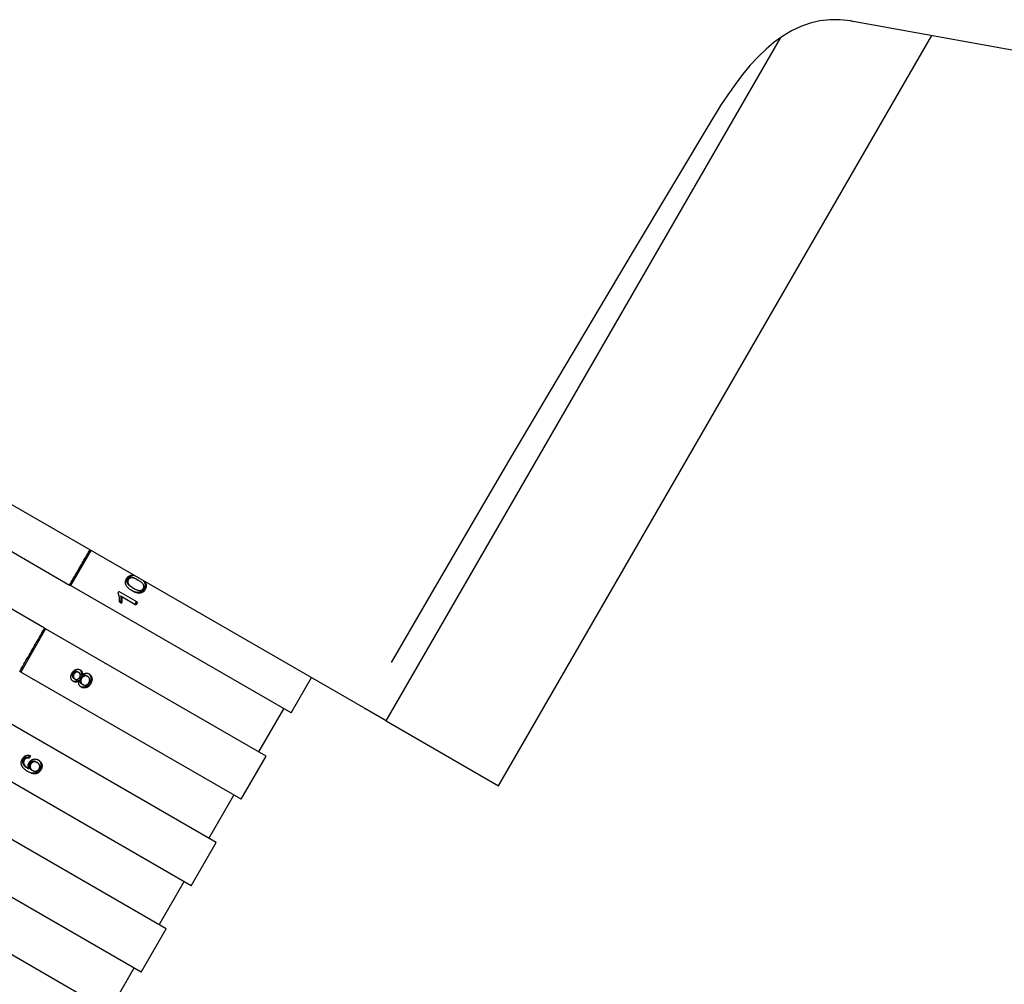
# Model space of a CAD drawing. Header units: millimetres. Extents: x 2362 to 7999, y 1118 to 3138.
# Tile 10 of 21: x 3015 to 3074, y 2203 to 2261. Entities that reach past the tile are written whole.
import ezdxf

# ---------------------------------------------------------------- set-up
doc = ezdxf.new("R2010")
doc.units = ezdxf.units.MM
doc.layers.add('DETAIL', color=2, linetype='Continuous')

msp = doc.modelspace()

# ---------------------------------------------------------------- linework, layer by layer
at = {"layer": 'DETAIL'}
for p, q in [((3124.61, 2250.11), (3065.29, 2260.79)), ((3037.213, 2218.741), (3060.938, 2259.834)), ((3043.98, 2214.834), (3070.021, 2259.938)), ((3035.913, 2219.491), (3009.521, 2234.729)), ((3011.545, 2230.739), (3018.188, 2226.903)), ((3019.471, 2228.984), (3018.249, 2226.868)), ((3016.688, 2224.305), (3010.045, 2228.141)), ((3018.249, 2226.868), (3018.188, 2226.903)), ((3031.5, 2219.218), (3018.249, 2226.868)), ((3021.637, 2227.044), (3021.703, 2227.005)), ((3021.967, 2226.751), (3022.033, 2226.713)), ((3022.246, 2227.236), (3022.313, 2227.197)), ((3021.102, 2226.411), (3021.157, 2226.507)), ((3022.262, 2225.87), (3021.157, 2226.507)), ((3021.253, 2226.253), (3021.32, 2226.215)), ((3021.32, 2226.215), (3022.176, 2225.721)), ((3021.18, 2225.899), (3021.312, 2225.823)), ((3022.262, 2225.87), (3022.176, 2225.721)), ((3016.749, 2224.27), (3015.249, 2221.672)), ((3016.688, 2224.305), (3016.749, 2224.27)), ((3030, 2216.619), (3016.749, 2224.27)), ((3015.249, 2221.672), (3015.188, 2221.707)), ((3028.5, 2214.021), (3015.249, 2221.672)), ((3018.672, 2221.685), (3018.739, 2221.647)), ((3018.88, 2221.532), (3018.947, 2221.493)), ((3019.207, 2221.444), (3019.274, 2221.405)), ((3018.438, 2221.296), (3018.504, 2221.258)), ((3018.685, 2221.193), (3018.751, 2221.154)), ((3018.917, 2220.954), (3018.985, 2220.915)), ((3031.5, 2219.218), (3032.722, 2221.334)), ((3027, 2211.423), (3013.749, 2219.074)), ((3029.567, 2216.869), (3031.067, 2219.468)), ((3037.213, 2218.741), (3035.927, 2219.483)), ((3037.213, 2218.741), (3043.98, 2214.834)), ((3028.5, 2214.021), (3030, 2216.619)), ((3025.5, 2208.825), (3012.249, 2216.476)), ((3015.54, 2216.534), (3015.606, 2216.496)), ((3015.691, 2216.523), (3015.757, 2216.484)), ((3016.169, 2216.266), (3016.237, 2216.227)), ((3015.664, 2215.89), (3015.731, 2215.852)), ((3015.887, 2215.793), (3015.954, 2215.755)), ((3026.567, 2211.673), (3028.067, 2214.271)), ((3024, 2206.227), (3010.749, 2213.878)), ((3025.5, 2208.825), (3027, 2211.423)), ((3022.5, 2203.629), (3009.249, 2211.279)), ((3023.567, 2206.477), (3025.067, 2209.075)), ((3021, 2201.031), (3007.749, 2208.681)), ((3022.5, 2203.629), (3024, 2206.227)), ((3020.567, 2201.281), (3022.067, 2203.879))]:
    msp.add_line(p, q, dxfattribs=at)
at = {"layer": 'DETAIL', "flags": 128}
for points in [[(3065.127, 2260.82), (3064.5, 2260.896), (3063.883, 2260.898), (3063.282, 2260.83), (3062.701, 2260.694), (3062.136, 2260.494), (3061.589, 2260.233), (3061.062, 2259.917), (3060.55, 2259.547), (3060.053, 2259.127), (3059.571, 2258.662), (3059.102, 2258.154), (3058.643, 2257.602), (3058.192, 2257.011), (3057.752, 2256.388), (3057.325, 2255.74), (3057.116, 2255.407), (3056.91, 2255.07)], [(3065.279, 2260.794), (3065.279, 2260.794), (3065.279, 2260.794), (3065.28, 2260.794), (3065.28, 2260.793), (3065.281, 2260.793), (3065.281, 2260.793), (3065.282, 2260.793), (3065.282, 2260.792), (3065.283, 2260.792), (3065.283, 2260.792), (3065.284, 2260.792), (3065.284, 2260.792), (3065.285, 2260.792), (3065.285, 2260.791), (3065.285, 2260.791), (3065.286, 2260.791), (3065.286, 2260.791), (3065.287, 2260.791), (3065.287, 2260.791), (3065.288, 2260.791), (3065.288, 2260.79), (3065.289, 2260.79), (3065.289, 2260.79), (3065.29, 2260.79)], [(3056.91, 2255.07), (3052.009, 2246.886), (3047.137, 2238.689), (3044.714, 2234.584), (3042.303, 2230.475), (3039.903, 2226.362), (3037.516, 2222.243)], [(3018.188, 2226.903), (3018.239, 2226.992), (3018.29, 2227.08), (3018.341, 2227.168), (3018.391, 2227.256), (3018.442, 2227.344), (3018.493, 2227.432), (3018.544, 2227.521), (3018.595, 2227.609), (3018.646, 2227.697), (3018.697, 2227.785), (3018.748, 2227.873), (3018.799, 2227.961), (3018.85, 2228.05), (3018.901, 2228.138), (3018.951, 2228.226), (3019.002, 2228.314), (3019.053, 2228.402), (3019.104, 2228.49), (3019.155, 2228.579), (3019.206, 2228.667), (3019.257, 2228.755), (3019.308, 2228.843), (3019.359, 2228.931), (3019.41, 2229.019)], [(3021.945, 2226.56), (3021.898, 2226.588), (3021.854, 2226.616), (3021.812, 2226.644), (3021.774, 2226.673), (3021.74, 2226.701), (3021.708, 2226.73), (3021.679, 2226.758), (3021.654, 2226.786), (3021.632, 2226.815), (3021.612, 2226.844), (3021.594, 2226.873), (3021.579, 2226.903), (3021.566, 2226.933), (3021.556, 2226.964), (3021.549, 2226.994), (3021.544, 2227.025), (3021.541, 2227.057), (3021.542, 2227.088), (3021.545, 2227.12), (3021.551, 2227.152), (3021.561, 2227.185), (3021.573, 2227.218), (3021.588, 2227.25), (3021.605, 2227.284)], [(3021.605, 2227.284), (3021.618, 2227.305), (3021.632, 2227.325), (3021.646, 2227.344), (3021.661, 2227.362), (3021.676, 2227.379), (3021.692, 2227.395), (3021.708, 2227.409), (3021.726, 2227.423), (3021.743, 2227.435), (3021.762, 2227.446), (3021.78, 2227.456), (3021.799, 2227.465), (3021.819, 2227.473), (3021.839, 2227.48), (3021.859, 2227.485), (3021.88, 2227.49), (3021.902, 2227.493), (3021.923, 2227.495), (3021.946, 2227.496), (3021.968, 2227.497), (3021.991, 2227.496), (3022.015, 2227.494), (3022.039, 2227.491), (3022.063, 2227.487)], [(3022.246, 2227.236), (3022.202, 2227.261), (3022.16, 2227.283), (3022.119, 2227.303), (3022.081, 2227.321), (3022.044, 2227.336), (3022.009, 2227.349), (3021.977, 2227.36), (3021.946, 2227.368), (3021.917, 2227.373), (3021.891, 2227.376), (3021.866, 2227.377), (3021.843, 2227.375), (3021.822, 2227.372), (3021.801, 2227.367), (3021.782, 2227.361), (3021.763, 2227.354), (3021.746, 2227.346), (3021.73, 2227.336), (3021.714, 2227.325), (3021.7, 2227.313), (3021.686, 2227.3), (3021.674, 2227.286), (3021.662, 2227.27), (3021.652, 2227.253)], [(3022.313, 2227.197), (3022.269, 2227.222), (3022.226, 2227.245), (3022.186, 2227.265), (3022.147, 2227.283), (3022.111, 2227.298), (3022.076, 2227.311), (3022.043, 2227.321), (3022.012, 2227.329), (3021.984, 2227.335), (3021.957, 2227.338), (3021.932, 2227.339), (3021.909, 2227.337), (3021.888, 2227.334), (3021.867, 2227.329), (3021.848, 2227.323), (3021.83, 2227.316), (3021.812, 2227.307), (3021.796, 2227.298), (3021.78, 2227.287), (3021.766, 2227.275), (3021.752, 2227.262), (3021.74, 2227.248), (3021.728, 2227.232), (3021.718, 2227.215)], [(3021.652, 2227.253), (3021.647, 2227.245), (3021.643, 2227.236), (3021.639, 2227.228), (3021.635, 2227.219), (3021.632, 2227.211), (3021.629, 2227.202), (3021.626, 2227.194), (3021.624, 2227.185), (3021.622, 2227.176), (3021.621, 2227.168), (3021.619, 2227.159), (3021.619, 2227.15), (3021.618, 2227.141), (3021.618, 2227.133), (3021.619, 2227.124), (3021.619, 2227.115), (3021.62, 2227.106), (3021.622, 2227.097), (3021.623, 2227.088), (3021.625, 2227.079), (3021.628, 2227.071), (3021.631, 2227.062), (3021.634, 2227.053), (3021.637, 2227.044)], [(3021.637, 2227.044), (3021.642, 2227.032), (3021.648, 2227.021), (3021.655, 2227.009), (3021.662, 2226.998), (3021.671, 2226.986), (3021.68, 2226.974), (3021.689, 2226.963), (3021.7, 2226.951), (3021.711, 2226.939), (3021.723, 2226.927), (3021.735, 2226.915), (3021.749, 2226.903), (3021.763, 2226.89), (3021.778, 2226.878), (3021.793, 2226.866), (3021.81, 2226.853), (3021.827, 2226.841), (3021.844, 2226.828), (3021.863, 2226.815), (3021.882, 2226.803), (3021.902, 2226.79), (3021.923, 2226.777), (3021.944, 2226.764), (3021.967, 2226.751)], [(3021.718, 2227.215), (3021.713, 2227.207), (3021.709, 2227.198), (3021.705, 2227.19), (3021.701, 2227.181), (3021.698, 2227.173), (3021.695, 2227.164), (3021.692, 2227.155), (3021.69, 2227.147), (3021.688, 2227.138), (3021.687, 2227.129), (3021.686, 2227.121), (3021.685, 2227.112), (3021.684, 2227.103), (3021.684, 2227.094), (3021.685, 2227.086), (3021.685, 2227.077), (3021.686, 2227.068), (3021.688, 2227.059), (3021.689, 2227.05), (3021.691, 2227.041), (3021.694, 2227.032), (3021.697, 2227.023), (3021.7, 2227.014), (3021.703, 2227.005)], [(3021.703, 2227.005), (3021.709, 2226.994), (3021.715, 2226.983), (3021.721, 2226.971), (3021.729, 2226.96), (3021.737, 2226.948), (3021.746, 2226.936), (3021.756, 2226.924), (3021.766, 2226.912), (3021.777, 2226.901), (3021.789, 2226.889), (3021.802, 2226.876), (3021.815, 2226.864), (3021.829, 2226.852), (3021.844, 2226.84), (3021.86, 2226.827), (3021.876, 2226.815), (3021.893, 2226.802), (3021.911, 2226.79), (3021.93, 2226.777), (3021.949, 2226.764), (3021.969, 2226.751), (3021.99, 2226.739), (3022.011, 2226.726), (3022.033, 2226.713)], [(3022.033, 2226.713), (3022.078, 2226.688), (3022.12, 2226.665), (3022.16, 2226.645), (3022.198, 2226.628), (3022.234, 2226.613), (3022.269, 2226.6), (3022.301, 2226.59), (3022.331, 2226.582), (3022.359, 2226.577), (3022.385, 2226.574), (3022.41, 2226.574), (3022.432, 2226.576), (3022.453, 2226.58), (3022.473, 2226.585), (3022.492, 2226.591), (3022.51, 2226.598), (3022.527, 2226.606), (3022.543, 2226.616), (3022.558, 2226.627), (3022.572, 2226.639), (3022.586, 2226.652), (3022.598, 2226.666), (3022.609, 2226.682), (3022.62, 2226.698)], [(3022.62, 2226.698), (3022.629, 2226.715), (3022.636, 2226.733), (3022.642, 2226.75), (3022.647, 2226.768), (3022.65, 2226.786), (3022.652, 2226.805), (3022.652, 2226.823), (3022.651, 2226.842), (3022.648, 2226.861), (3022.644, 2226.881), (3022.638, 2226.901), (3022.631, 2226.921), (3022.621, 2226.941), (3022.608, 2226.962), (3022.593, 2226.983), (3022.574, 2227.005), (3022.552, 2227.027), (3022.528, 2227.05), (3022.5, 2227.073), (3022.469, 2227.097), (3022.434, 2227.121), (3022.397, 2227.146), (3022.357, 2227.171), (3022.313, 2227.197)], [(3022.62, 2227.166), (3022.635, 2227.147), (3022.648, 2227.128), (3022.661, 2227.109), (3022.672, 2227.09), (3022.683, 2227.071), (3022.692, 2227.052), (3022.7, 2227.032), (3022.707, 2227.012), (3022.713, 2226.992), (3022.718, 2226.972), (3022.721, 2226.951), (3022.724, 2226.931), (3022.725, 2226.91), (3022.726, 2226.889), (3022.725, 2226.868), (3022.722, 2226.847), (3022.719, 2226.826), (3022.714, 2226.805), (3022.708, 2226.783), (3022.701, 2226.762), (3022.692, 2226.74), (3022.683, 2226.719), (3022.672, 2226.697), (3022.66, 2226.675)], [(3022.687, 2227.127), (3022.702, 2227.108), (3022.716, 2227.089), (3022.728, 2227.07), (3022.74, 2227.051), (3022.75, 2227.032), (3022.76, 2227.012), (3022.768, 2226.993), (3022.775, 2226.973), (3022.781, 2226.953), (3022.785, 2226.933), (3022.789, 2226.912), (3022.792, 2226.892), (3022.793, 2226.871), (3022.793, 2226.85), (3022.792, 2226.829), (3022.79, 2226.808), (3022.787, 2226.787), (3022.782, 2226.766), (3022.776, 2226.744), (3022.769, 2226.723), (3022.76, 2226.701), (3022.751, 2226.679), (3022.74, 2226.658), (3022.728, 2226.636)], [(3021.18, 2225.899), (3021.183, 2225.925), (3021.185, 2225.95), (3021.187, 2225.976), (3021.188, 2226.001), (3021.188, 2226.025), (3021.188, 2226.05), (3021.188, 2226.074), (3021.186, 2226.098), (3021.184, 2226.122), (3021.182, 2226.146), (3021.179, 2226.169), (3021.175, 2226.192), (3021.171, 2226.215), (3021.167, 2226.237), (3021.162, 2226.258), (3021.157, 2226.278), (3021.151, 2226.298), (3021.145, 2226.316), (3021.139, 2226.334), (3021.132, 2226.351), (3021.125, 2226.367), (3021.118, 2226.383), (3021.11, 2226.397), (3021.102, 2226.411)], [(3021.253, 2226.253), (3021.256, 2226.239), (3021.258, 2226.225), (3021.26, 2226.211), (3021.261, 2226.195), (3021.263, 2226.18), (3021.264, 2226.164), (3021.265, 2226.147), (3021.266, 2226.131), (3021.266, 2226.113), (3021.266, 2226.095), (3021.266, 2226.077), (3021.266, 2226.059), (3021.265, 2226.04), (3021.264, 2226.021), (3021.263, 2226.004), (3021.262, 2225.986), (3021.261, 2225.969), (3021.259, 2225.952), (3021.257, 2225.936), (3021.255, 2225.92), (3021.253, 2225.905), (3021.251, 2225.89), (3021.248, 2225.876), (3021.246, 2225.861)], [(3021.32, 2226.215), (3021.322, 2226.201), (3021.324, 2226.187), (3021.326, 2226.172), (3021.328, 2226.157), (3021.329, 2226.142), (3021.33, 2226.126), (3021.331, 2226.109), (3021.332, 2226.092), (3021.332, 2226.075), (3021.332, 2226.057), (3021.332, 2226.039), (3021.332, 2226.02), (3021.331, 2226.001), (3021.331, 2225.983), (3021.33, 2225.965), (3021.329, 2225.948), (3021.327, 2225.931), (3021.326, 2225.914), (3021.324, 2225.898), (3021.322, 2225.882), (3021.32, 2225.867), (3021.317, 2225.852), (3021.315, 2225.837), (3021.312, 2225.823)], [(3022.39, 2226.463), (3022.374, 2226.46), (3022.357, 2226.457), (3022.34, 2226.456), (3022.323, 2226.455), (3022.305, 2226.455), (3022.288, 2226.455), (3022.269, 2226.456), (3022.251, 2226.458), (3022.232, 2226.46), (3022.213, 2226.464), (3022.194, 2226.467), (3022.174, 2226.472), (3022.154, 2226.477), (3022.133, 2226.483), (3022.113, 2226.49), (3022.091, 2226.497), (3022.07, 2226.505), (3022.048, 2226.513), (3022.026, 2226.523), (3022.004, 2226.533), (3021.981, 2226.543), (3021.958, 2226.555), (3021.935, 2226.567), (3021.911, 2226.58)], [(3022.458, 2226.424), (3022.441, 2226.421), (3022.423, 2226.418), (3022.405, 2226.417), (3022.387, 2226.416), (3022.368, 2226.416), (3022.349, 2226.416), (3022.33, 2226.418), (3022.31, 2226.42), (3022.29, 2226.423), (3022.269, 2226.427), (3022.249, 2226.431), (3022.227, 2226.437), (3022.206, 2226.443), (3022.184, 2226.449), (3022.162, 2226.457), (3022.139, 2226.465), (3022.116, 2226.474), (3022.093, 2226.484), (3022.069, 2226.495), (3022.045, 2226.506), (3022.021, 2226.518), (3021.996, 2226.531), (3021.971, 2226.545), (3021.945, 2226.56)], [(3022.66, 2226.675), (3022.651, 2226.66), (3022.643, 2226.647), (3022.634, 2226.633), (3022.624, 2226.62), (3022.615, 2226.608), (3022.605, 2226.596), (3022.595, 2226.584), (3022.585, 2226.573), (3022.575, 2226.563), (3022.564, 2226.553), (3022.553, 2226.543), (3022.542, 2226.534), (3022.531, 2226.525), (3022.519, 2226.517), (3022.507, 2226.51), (3022.495, 2226.502), (3022.483, 2226.496), (3022.47, 2226.49), (3022.457, 2226.484), (3022.444, 2226.479), (3022.431, 2226.474), (3022.418, 2226.47), (3022.404, 2226.466), (3022.39, 2226.463)], [(3022.728, 2226.636), (3022.719, 2226.621), (3022.711, 2226.607), (3022.702, 2226.594), (3022.692, 2226.581), (3022.683, 2226.568), (3022.673, 2226.556), (3022.663, 2226.545), (3022.653, 2226.534), (3022.642, 2226.523), (3022.632, 2226.513), (3022.621, 2226.504), (3022.61, 2226.495), (3022.598, 2226.486), (3022.587, 2226.478), (3022.575, 2226.47), (3022.563, 2226.463), (3022.551, 2226.457), (3022.538, 2226.45), (3022.525, 2226.445), (3022.512, 2226.44), (3022.499, 2226.435), (3022.486, 2226.431), (3022.472, 2226.427), (3022.458, 2226.424)], [(3022.194, 2225.909), (3022.19, 2225.903), (3022.187, 2225.897), (3022.183, 2225.89), (3022.179, 2225.884), (3022.176, 2225.878), (3022.172, 2225.872), (3022.169, 2225.865), (3022.165, 2225.859), (3022.162, 2225.853), (3022.158, 2225.847), (3022.154, 2225.841), (3022.151, 2225.834), (3022.147, 2225.828), (3022.144, 2225.822), (3022.14, 2225.816), (3022.136, 2225.809), (3022.133, 2225.803), (3022.129, 2225.797), (3022.126, 2225.791), (3022.122, 2225.785), (3022.118, 2225.778), (3022.115, 2225.772), (3022.111, 2225.766), (3022.108, 2225.76)], [(3015.188, 2221.707), (3015.25, 2221.815), (3015.313, 2221.924), (3015.375, 2222.032), (3015.438, 2222.14), (3015.5, 2222.248), (3015.563, 2222.357), (3015.625, 2222.465), (3015.688, 2222.573), (3015.75, 2222.682), (3015.813, 2222.79), (3015.875, 2222.898), (3015.938, 2223.006), (3016, 2223.115), (3016.063, 2223.223), (3016.125, 2223.331), (3016.188, 2223.439), (3016.25, 2223.548), (3016.313, 2223.656), (3016.375, 2223.764), (3016.438, 2223.872), (3016.5, 2223.981), (3016.563, 2224.089), (3016.625, 2224.197), (3016.688, 2224.305)], [(3018.421, 2221.102), (3018.401, 2221.114), (3018.383, 2221.127), (3018.366, 2221.142), (3018.35, 2221.157), (3018.336, 2221.173), (3018.323, 2221.19), (3018.311, 2221.209), (3018.3, 2221.228), (3018.291, 2221.248), (3018.283, 2221.269), (3018.276, 2221.292), (3018.271, 2221.315), (3018.267, 2221.339), (3018.265, 2221.363), (3018.264, 2221.388), (3018.265, 2221.412), (3018.268, 2221.437), (3018.272, 2221.462), (3018.278, 2221.487), (3018.286, 2221.512), (3018.295, 2221.538), (3018.306, 2221.564), (3018.319, 2221.59), (3018.333, 2221.616)], [(3018.333, 2221.616), (3018.349, 2221.641), (3018.365, 2221.666), (3018.382, 2221.688), (3018.4, 2221.71), (3018.418, 2221.729), (3018.437, 2221.747), (3018.457, 2221.764), (3018.477, 2221.779), (3018.499, 2221.792), (3018.52, 2221.804), (3018.543, 2221.814), (3018.566, 2221.822), (3018.589, 2221.83), (3018.612, 2221.835), (3018.635, 2221.839), (3018.658, 2221.841), (3018.68, 2221.841), (3018.702, 2221.84), (3018.724, 2221.838), (3018.745, 2221.833), (3018.766, 2221.827), (3018.787, 2221.82), (3018.808, 2221.81), (3018.828, 2221.8)], [(3018.381, 2221.591), (3018.374, 2221.577), (3018.367, 2221.563), (3018.361, 2221.548), (3018.356, 2221.534), (3018.352, 2221.52), (3018.349, 2221.506), (3018.347, 2221.491), (3018.345, 2221.477), (3018.345, 2221.463), (3018.346, 2221.449), (3018.347, 2221.435), (3018.35, 2221.421), (3018.353, 2221.407), (3018.358, 2221.394), (3018.362, 2221.381), (3018.368, 2221.369), (3018.374, 2221.358), (3018.381, 2221.347), (3018.389, 2221.337), (3018.397, 2221.328), (3018.406, 2221.319), (3018.416, 2221.311), (3018.427, 2221.303), (3018.438, 2221.296)], [(3018.672, 2221.685), (3018.66, 2221.692), (3018.647, 2221.698), (3018.635, 2221.702), (3018.622, 2221.706), (3018.609, 2221.709), (3018.596, 2221.711), (3018.582, 2221.712), (3018.569, 2221.712), (3018.555, 2221.711), (3018.542, 2221.709), (3018.528, 2221.706), (3018.514, 2221.702), (3018.5, 2221.697), (3018.487, 2221.692), (3018.474, 2221.685), (3018.462, 2221.678), (3018.45, 2221.67), (3018.439, 2221.661), (3018.428, 2221.651), (3018.418, 2221.641), (3018.408, 2221.63), (3018.399, 2221.618), (3018.39, 2221.605), (3018.381, 2221.591)], [(3018.447, 2221.553), (3018.44, 2221.539), (3018.433, 2221.524), (3018.427, 2221.51), (3018.422, 2221.496), (3018.418, 2221.482), (3018.415, 2221.467), (3018.413, 2221.453), (3018.412, 2221.439), (3018.411, 2221.425), (3018.412, 2221.411), (3018.414, 2221.397), (3018.416, 2221.383), (3018.42, 2221.369), (3018.424, 2221.356), (3018.429, 2221.343), (3018.434, 2221.331), (3018.44, 2221.32), (3018.447, 2221.309), (3018.455, 2221.299), (3018.463, 2221.29), (3018.473, 2221.281), (3018.482, 2221.273), (3018.493, 2221.265), (3018.504, 2221.258)], [(3018.739, 2221.647), (3018.726, 2221.654), (3018.714, 2221.659), (3018.701, 2221.664), (3018.688, 2221.668), (3018.675, 2221.671), (3018.662, 2221.673), (3018.649, 2221.674), (3018.635, 2221.674), (3018.622, 2221.673), (3018.608, 2221.671), (3018.594, 2221.668), (3018.58, 2221.664), (3018.566, 2221.659), (3018.553, 2221.653), (3018.54, 2221.647), (3018.528, 2221.64), (3018.516, 2221.632), (3018.505, 2221.623), (3018.494, 2221.613), (3018.484, 2221.603), (3018.474, 2221.592), (3018.465, 2221.58), (3018.456, 2221.567), (3018.447, 2221.553)], [(3018.504, 2221.258), (3018.517, 2221.251), (3018.53, 2221.245), (3018.544, 2221.24), (3018.557, 2221.236), (3018.57, 2221.232), (3018.584, 2221.23), (3018.597, 2221.229), (3018.61, 2221.229), (3018.624, 2221.23), (3018.637, 2221.232), (3018.651, 2221.235), (3018.664, 2221.239), (3018.678, 2221.243), (3018.691, 2221.249), (3018.703, 2221.255), (3018.715, 2221.263), (3018.727, 2221.271), (3018.738, 2221.28), (3018.749, 2221.29), (3018.759, 2221.301), (3018.769, 2221.313), (3018.779, 2221.325), (3018.788, 2221.339), (3018.797, 2221.353)], [(3018.797, 2221.353), (3018.805, 2221.368), (3018.812, 2221.382), (3018.818, 2221.396), (3018.823, 2221.411), (3018.827, 2221.425), (3018.83, 2221.439), (3018.832, 2221.453), (3018.833, 2221.467), (3018.834, 2221.481), (3018.833, 2221.495), (3018.832, 2221.509), (3018.829, 2221.523), (3018.826, 2221.536), (3018.821, 2221.549), (3018.817, 2221.562), (3018.811, 2221.573), (3018.805, 2221.584), (3018.797, 2221.595), (3018.79, 2221.605), (3018.781, 2221.615), (3018.772, 2221.624), (3018.761, 2221.632), (3018.751, 2221.64), (3018.739, 2221.647)], [(3018.793, 2221.817), (3018.802, 2221.81), (3018.812, 2221.801), (3018.82, 2221.793), (3018.829, 2221.784), (3018.836, 2221.775), (3018.843, 2221.765), (3018.85, 2221.755), (3018.856, 2221.745), (3018.862, 2221.734), (3018.867, 2221.723), (3018.872, 2221.711), (3018.876, 2221.7), (3018.88, 2221.688), (3018.883, 2221.675), (3018.885, 2221.662), (3018.887, 2221.649), (3018.888, 2221.636), (3018.889, 2221.622), (3018.889, 2221.608), (3018.888, 2221.593), (3018.887, 2221.578), (3018.885, 2221.563), (3018.883, 2221.548), (3018.88, 2221.532)], [(3018.828, 2221.8), (3018.841, 2221.792), (3018.853, 2221.784), (3018.864, 2221.775), (3018.874, 2221.766), (3018.884, 2221.757), (3018.894, 2221.747), (3018.903, 2221.737), (3018.911, 2221.726), (3018.918, 2221.715), (3018.925, 2221.703), (3018.931, 2221.691), (3018.937, 2221.678), (3018.942, 2221.665), (3018.946, 2221.651), (3018.949, 2221.638), (3018.952, 2221.623), (3018.954, 2221.608), (3018.955, 2221.593), (3018.955, 2221.578), (3018.955, 2221.562), (3018.954, 2221.545), (3018.953, 2221.528), (3018.95, 2221.511), (3018.947, 2221.493)], [(3019.207, 2221.444), (3019.19, 2221.453), (3019.174, 2221.46), (3019.158, 2221.466), (3019.141, 2221.471), (3019.124, 2221.475), (3019.108, 2221.477), (3019.091, 2221.478), (3019.074, 2221.478), (3019.057, 2221.477), (3019.04, 2221.474), (3019.022, 2221.47), (3019.005, 2221.465), (3018.988, 2221.459), (3018.971, 2221.452), (3018.955, 2221.443), (3018.94, 2221.434), (3018.925, 2221.424), (3018.911, 2221.413), (3018.897, 2221.4), (3018.884, 2221.387), (3018.872, 2221.373), (3018.86, 2221.357), (3018.849, 2221.341), (3018.838, 2221.324)], [(3019.274, 2221.405), (3019.258, 2221.414), (3019.241, 2221.421), (3019.225, 2221.427), (3019.208, 2221.432), (3019.192, 2221.436), (3019.175, 2221.438), (3019.158, 2221.44), (3019.141, 2221.44), (3019.124, 2221.438), (3019.107, 2221.436), (3019.089, 2221.432), (3019.072, 2221.427), (3019.055, 2221.42), (3019.038, 2221.413), (3019.022, 2221.405), (3019.007, 2221.395), (3018.992, 2221.385), (3018.978, 2221.374), (3018.964, 2221.362), (3018.951, 2221.348), (3018.939, 2221.334), (3018.927, 2221.319), (3018.916, 2221.302), (3018.905, 2221.285)], [(3018.947, 2221.493), (3018.963, 2221.508), (3018.98, 2221.522), (3018.996, 2221.534), (3019.013, 2221.546), (3019.03, 2221.557), (3019.047, 2221.566), (3019.064, 2221.575), (3019.081, 2221.582), (3019.099, 2221.589), (3019.116, 2221.594), (3019.134, 2221.598), (3019.152, 2221.601), (3019.17, 2221.604), (3019.187, 2221.605), (3019.205, 2221.605), (3019.223, 2221.604), (3019.24, 2221.602), (3019.258, 2221.599), (3019.275, 2221.595), (3019.292, 2221.59), (3019.31, 2221.584), (3019.327, 2221.576), (3019.344, 2221.568), (3019.361, 2221.559)], [(3019.349, 2221.034), (3019.359, 2221.052), (3019.368, 2221.07), (3019.375, 2221.088), (3019.382, 2221.106), (3019.387, 2221.123), (3019.391, 2221.141), (3019.394, 2221.159), (3019.395, 2221.176), (3019.396, 2221.194), (3019.395, 2221.211), (3019.393, 2221.229), (3019.39, 2221.246), (3019.386, 2221.263), (3019.381, 2221.28), (3019.375, 2221.295), (3019.368, 2221.31), (3019.359, 2221.324), (3019.35, 2221.338), (3019.34, 2221.351), (3019.329, 2221.363), (3019.317, 2221.375), (3019.303, 2221.385), (3019.289, 2221.396), (3019.274, 2221.405)], [(3019.326, 2221.577), (3019.345, 2221.562), (3019.363, 2221.546), (3019.379, 2221.53), (3019.394, 2221.512), (3019.408, 2221.493), (3019.42, 2221.473), (3019.431, 2221.452), (3019.441, 2221.43), (3019.449, 2221.408), (3019.456, 2221.384), (3019.462, 2221.359), (3019.466, 2221.333), (3019.468, 2221.307), (3019.469, 2221.281), (3019.469, 2221.255), (3019.466, 2221.228), (3019.463, 2221.202), (3019.457, 2221.175), (3019.45, 2221.148), (3019.441, 2221.121), (3019.431, 2221.093), (3019.419, 2221.066), (3019.405, 2221.038), (3019.39, 2221.011)], [(3019.361, 2221.559), (3019.383, 2221.545), (3019.404, 2221.53), (3019.424, 2221.514), (3019.441, 2221.496), (3019.458, 2221.477), (3019.473, 2221.458), (3019.486, 2221.437), (3019.498, 2221.414), (3019.508, 2221.391), (3019.517, 2221.367), (3019.525, 2221.341), (3019.53, 2221.314), (3019.534, 2221.287), (3019.537, 2221.259), (3019.537, 2221.231), (3019.536, 2221.203), (3019.532, 2221.175), (3019.527, 2221.146), (3019.52, 2221.118), (3019.512, 2221.089), (3019.501, 2221.06), (3019.488, 2221.03), (3019.474, 2221.001), (3019.458, 2220.971)], [(3018.685, 2221.193), (3018.672, 2221.182), (3018.659, 2221.172), (3018.647, 2221.162), (3018.634, 2221.154), (3018.622, 2221.146), (3018.609, 2221.138), (3018.597, 2221.132), (3018.584, 2221.126), (3018.572, 2221.121), (3018.559, 2221.116), (3018.547, 2221.112), (3018.534, 2221.109), (3018.522, 2221.107), (3018.51, 2221.105), (3018.497, 2221.104), (3018.485, 2221.104), (3018.473, 2221.104), (3018.46, 2221.105), (3018.448, 2221.106), (3018.436, 2221.108), (3018.424, 2221.111), (3018.412, 2221.115), (3018.4, 2221.119), (3018.388, 2221.124)], [(3018.751, 2221.154), (3018.737, 2221.142), (3018.723, 2221.131), (3018.709, 2221.121), (3018.695, 2221.111), (3018.681, 2221.103), (3018.667, 2221.095), (3018.653, 2221.088), (3018.639, 2221.082), (3018.625, 2221.077), (3018.611, 2221.073), (3018.598, 2221.07), (3018.584, 2221.068), (3018.57, 2221.066), (3018.556, 2221.065), (3018.542, 2221.065), (3018.529, 2221.066), (3018.515, 2221.068), (3018.501, 2221.07), (3018.488, 2221.074), (3018.474, 2221.078), (3018.461, 2221.082), (3018.447, 2221.088), (3018.434, 2221.095), (3018.421, 2221.102)], [(3018.895, 2220.763), (3018.878, 2220.773), (3018.862, 2220.784), (3018.846, 2220.796), (3018.832, 2220.808), (3018.819, 2220.821), (3018.806, 2220.834), (3018.795, 2220.848), (3018.784, 2220.863), (3018.774, 2220.878), (3018.766, 2220.893), (3018.758, 2220.909), (3018.751, 2220.926), (3018.745, 2220.943), (3018.741, 2220.961), (3018.737, 2220.979), (3018.734, 2220.997), (3018.733, 2221.015), (3018.732, 2221.034), (3018.733, 2221.053), (3018.734, 2221.073), (3018.737, 2221.092), (3018.741, 2221.113), (3018.746, 2221.133), (3018.751, 2221.154)], [(3018.838, 2221.324), (3018.829, 2221.306), (3018.821, 2221.288), (3018.813, 2221.271), (3018.807, 2221.253), (3018.802, 2221.236), (3018.799, 2221.218), (3018.796, 2221.201), (3018.795, 2221.183), (3018.794, 2221.166), (3018.795, 2221.148), (3018.797, 2221.131), (3018.801, 2221.113), (3018.805, 2221.096), (3018.81, 2221.08), (3018.816, 2221.064), (3018.824, 2221.049), (3018.832, 2221.035), (3018.841, 2221.021), (3018.851, 2221.008), (3018.863, 2220.996), (3018.875, 2220.985), (3018.888, 2220.974), (3018.902, 2220.964), (3018.917, 2220.954)], [(3018.905, 2221.285), (3018.896, 2221.267), (3018.887, 2221.25), (3018.88, 2221.232), (3018.874, 2221.215), (3018.869, 2221.197), (3018.865, 2221.18), (3018.863, 2221.162), (3018.861, 2221.145), (3018.861, 2221.127), (3018.862, 2221.11), (3018.864, 2221.092), (3018.868, 2221.075), (3018.872, 2221.057), (3018.877, 2221.041), (3018.884, 2221.025), (3018.891, 2221.01), (3018.899, 2220.996), (3018.908, 2220.982), (3018.919, 2220.969), (3018.93, 2220.957), (3018.942, 2220.946), (3018.955, 2220.935), (3018.969, 2220.925), (3018.985, 2220.915)], [(3019.39, 2221.011), (3019.373, 2220.983), (3019.356, 2220.957), (3019.338, 2220.933), (3019.32, 2220.91), (3019.3, 2220.889), (3019.28, 2220.869), (3019.26, 2220.851), (3019.239, 2220.834), (3019.217, 2220.819), (3019.194, 2220.805), (3019.171, 2220.793), (3019.147, 2220.782), (3019.123, 2220.773), (3019.098, 2220.766), (3019.074, 2220.76), (3019.049, 2220.756), (3019.025, 2220.753), (3019.002, 2220.753), (3018.978, 2220.754), (3018.954, 2220.756), (3018.931, 2220.761), (3018.908, 2220.767), (3018.885, 2220.774), (3018.863, 2220.784)], [(3019.458, 2220.971), (3019.44, 2220.942), (3019.422, 2220.915), (3019.402, 2220.889), (3019.383, 2220.865), (3019.362, 2220.843), (3019.341, 2220.823), (3019.318, 2220.804), (3019.295, 2220.787), (3019.272, 2220.772), (3019.247, 2220.758), (3019.222, 2220.746), (3019.196, 2220.736), (3019.17, 2220.728), (3019.144, 2220.721), (3019.118, 2220.717), (3019.092, 2220.714), (3019.067, 2220.714), (3019.042, 2220.715), (3019.017, 2220.718), (3018.992, 2220.723), (3018.968, 2220.73), (3018.943, 2220.739), (3018.919, 2220.75), (3018.895, 2220.763)], [(3018.985, 2220.915), (3018.999, 2220.908), (3019.014, 2220.901), (3019.029, 2220.895), (3019.045, 2220.89), (3019.061, 2220.887), (3019.078, 2220.884), (3019.095, 2220.882), (3019.112, 2220.881), (3019.13, 2220.882), (3019.147, 2220.884), (3019.164, 2220.887), (3019.181, 2220.891), (3019.198, 2220.897), (3019.214, 2220.905), (3019.231, 2220.913), (3019.247, 2220.923), (3019.262, 2220.935), (3019.277, 2220.947), (3019.291, 2220.959), (3019.304, 2220.973), (3019.317, 2220.987), (3019.328, 2221.002), (3019.339, 2221.017), (3019.349, 2221.034)], [(3035.913, 2219.491), (3035.915, 2219.49), (3035.916, 2219.49), (3035.917, 2219.489), (3035.917, 2219.489), (3035.918, 2219.488), (3035.919, 2219.488), (3035.92, 2219.487), (3035.921, 2219.487), (3035.922, 2219.486), (3035.922, 2219.486), (3035.923, 2219.485), (3035.924, 2219.485), (3035.924, 2219.485), (3035.925, 2219.484), (3035.925, 2219.484), (3035.926, 2219.484), (3035.926, 2219.484), (3035.926, 2219.483), (3035.927, 2219.483), (3035.927, 2219.483), (3035.927, 2219.483), (3035.927, 2219.483), (3035.927, 2219.483), (3035.927, 2219.483)], [(3015.353, 2216.455), (3015.367, 2216.478), (3015.382, 2216.5), (3015.397, 2216.52), (3015.413, 2216.54), (3015.43, 2216.558), (3015.447, 2216.574), (3015.465, 2216.589), (3015.483, 2216.603), (3015.502, 2216.616), (3015.522, 2216.628), (3015.542, 2216.638), (3015.563, 2216.646), (3015.585, 2216.654), (3015.606, 2216.66), (3015.628, 2216.664), (3015.65, 2216.667), (3015.672, 2216.669), (3015.694, 2216.669), (3015.717, 2216.667), (3015.739, 2216.665), (3015.762, 2216.66), (3015.785, 2216.654), (3015.808, 2216.647), (3015.831, 2216.639)], [(3015.757, 2216.661), (3015.755, 2216.655), (3015.752, 2216.65), (3015.749, 2216.644), (3015.746, 2216.638), (3015.744, 2216.632), (3015.741, 2216.627), (3015.738, 2216.621), (3015.735, 2216.615), (3015.732, 2216.609), (3015.73, 2216.603), (3015.727, 2216.598), (3015.724, 2216.592), (3015.721, 2216.586), (3015.719, 2216.58), (3015.716, 2216.575), (3015.713, 2216.569), (3015.71, 2216.563), (3015.707, 2216.557), (3015.705, 2216.552), (3015.702, 2216.546), (3015.699, 2216.54), (3015.696, 2216.534), (3015.693, 2216.528), (3015.691, 2216.523)], [(3015.831, 2216.639), (3015.828, 2216.632), (3015.825, 2216.626), (3015.822, 2216.619), (3015.819, 2216.613), (3015.816, 2216.606), (3015.813, 2216.6), (3015.81, 2216.594), (3015.807, 2216.587), (3015.804, 2216.581), (3015.8, 2216.574), (3015.797, 2216.568), (3015.794, 2216.561), (3015.791, 2216.555), (3015.788, 2216.549), (3015.785, 2216.542), (3015.782, 2216.536), (3015.779, 2216.529), (3015.776, 2216.523), (3015.773, 2216.516), (3015.769, 2216.51), (3015.766, 2216.504), (3015.763, 2216.497), (3015.76, 2216.491), (3015.757, 2216.484)], [(3015.305, 2216.075), (3015.3, 2216.09), (3015.296, 2216.106), (3015.292, 2216.122), (3015.289, 2216.137), (3015.286, 2216.153), (3015.285, 2216.169), (3015.283, 2216.185), (3015.283, 2216.2), (3015.282, 2216.216), (3015.283, 2216.232), (3015.284, 2216.248), (3015.286, 2216.264), (3015.288, 2216.279), (3015.291, 2216.295), (3015.295, 2216.311), (3015.299, 2216.327), (3015.303, 2216.343), (3015.309, 2216.359), (3015.315, 2216.375), (3015.321, 2216.391), (3015.328, 2216.407), (3015.336, 2216.423), (3015.344, 2216.439), (3015.353, 2216.455)], [(3015.697, 2215.674), (3015.671, 2215.689), (3015.646, 2215.705), (3015.621, 2215.72), (3015.598, 2215.736), (3015.575, 2215.752), (3015.553, 2215.768), (3015.532, 2215.784), (3015.512, 2215.8), (3015.493, 2215.817), (3015.474, 2215.833), (3015.456, 2215.85), (3015.44, 2215.866), (3015.424, 2215.883), (3015.408, 2215.9), (3015.394, 2215.917), (3015.381, 2215.934), (3015.368, 2215.951), (3015.357, 2215.969), (3015.346, 2215.986), (3015.336, 2216.004), (3015.327, 2216.021), (3015.319, 2216.039), (3015.311, 2216.057), (3015.305, 2216.075)], [(3015.395, 2216.419), (3015.392, 2216.413), (3015.389, 2216.407), (3015.386, 2216.401), (3015.383, 2216.395), (3015.38, 2216.389), (3015.377, 2216.383), (3015.375, 2216.377), (3015.373, 2216.371), (3015.371, 2216.365), (3015.369, 2216.358), (3015.367, 2216.352), (3015.365, 2216.346), (3015.364, 2216.34), (3015.363, 2216.334), (3015.362, 2216.328), (3015.361, 2216.321), (3015.36, 2216.315), (3015.359, 2216.309), (3015.359, 2216.303), (3015.358, 2216.296), (3015.358, 2216.29), (3015.358, 2216.284), (3015.358, 2216.277), (3015.359, 2216.271)], [(3015.359, 2216.271), (3015.36, 2216.255), (3015.362, 2216.239), (3015.366, 2216.223), (3015.37, 2216.207), (3015.374, 2216.191), (3015.38, 2216.175), (3015.387, 2216.159), (3015.394, 2216.143), (3015.402, 2216.127), (3015.411, 2216.112), (3015.421, 2216.096), (3015.432, 2216.081), (3015.444, 2216.065), (3015.457, 2216.049), (3015.472, 2216.034), (3015.488, 2216.018), (3015.505, 2216.002), (3015.524, 2215.986), (3015.544, 2215.97), (3015.565, 2215.955), (3015.588, 2215.939), (3015.612, 2215.923), (3015.637, 2215.907), (3015.664, 2215.89)], [(3015.54, 2216.534), (3015.532, 2216.532), (3015.525, 2216.529), (3015.517, 2216.526), (3015.51, 2216.523), (3015.503, 2216.52), (3015.496, 2216.517), (3015.489, 2216.513), (3015.482, 2216.509), (3015.476, 2216.505), (3015.469, 2216.501), (3015.463, 2216.496), (3015.457, 2216.492), (3015.451, 2216.487), (3015.445, 2216.482), (3015.439, 2216.476), (3015.434, 2216.471), (3015.429, 2216.465), (3015.423, 2216.459), (3015.418, 2216.453), (3015.413, 2216.446), (3015.409, 2216.44), (3015.404, 2216.433), (3015.399, 2216.426), (3015.395, 2216.419)], [(3015.461, 2216.381), (3015.458, 2216.375), (3015.455, 2216.369), (3015.452, 2216.363), (3015.449, 2216.357), (3015.446, 2216.351), (3015.443, 2216.345), (3015.441, 2216.339), (3015.439, 2216.332), (3015.437, 2216.326), (3015.435, 2216.32), (3015.433, 2216.314), (3015.431, 2216.308), (3015.43, 2216.302), (3015.429, 2216.296), (3015.428, 2216.289), (3015.427, 2216.283), (3015.426, 2216.277), (3015.425, 2216.271), (3015.425, 2216.264), (3015.424, 2216.258), (3015.424, 2216.252), (3015.424, 2216.245), (3015.424, 2216.239), (3015.425, 2216.233)], [(3015.425, 2216.233), (3015.426, 2216.217), (3015.429, 2216.2), (3015.432, 2216.184), (3015.436, 2216.168), (3015.441, 2216.152), (3015.446, 2216.137), (3015.453, 2216.121), (3015.46, 2216.105), (3015.469, 2216.089), (3015.478, 2216.073), (3015.488, 2216.058), (3015.498, 2216.042), (3015.51, 2216.027), (3015.524, 2216.011), (3015.538, 2215.995), (3015.554, 2215.98), (3015.571, 2215.964), (3015.59, 2215.948), (3015.61, 2215.932), (3015.632, 2215.916), (3015.654, 2215.9), (3015.678, 2215.884), (3015.704, 2215.868), (3015.731, 2215.852)], [(3015.606, 2216.496), (3015.598, 2216.493), (3015.591, 2216.491), (3015.583, 2216.488), (3015.576, 2216.485), (3015.569, 2216.482), (3015.562, 2216.479), (3015.555, 2216.475), (3015.548, 2216.471), (3015.542, 2216.467), (3015.535, 2216.463), (3015.529, 2216.458), (3015.523, 2216.454), (3015.517, 2216.449), (3015.511, 2216.444), (3015.505, 2216.438), (3015.5, 2216.433), (3015.495, 2216.427), (3015.489, 2216.421), (3015.484, 2216.415), (3015.479, 2216.408), (3015.475, 2216.402), (3015.47, 2216.395), (3015.465, 2216.388), (3015.461, 2216.381)], [(3015.691, 2216.523), (3015.683, 2216.525), (3015.676, 2216.527), (3015.668, 2216.529), (3015.661, 2216.53), (3015.654, 2216.532), (3015.647, 2216.533), (3015.64, 2216.535), (3015.633, 2216.536), (3015.626, 2216.537), (3015.62, 2216.538), (3015.613, 2216.538), (3015.607, 2216.539), (3015.601, 2216.539), (3015.595, 2216.539), (3015.589, 2216.54), (3015.583, 2216.54), (3015.577, 2216.539), (3015.571, 2216.539), (3015.566, 2216.539), (3015.56, 2216.538), (3015.555, 2216.537), (3015.55, 2216.536), (3015.545, 2216.535), (3015.54, 2216.534)], [(3015.757, 2216.484), (3015.749, 2216.486), (3015.742, 2216.488), (3015.735, 2216.49), (3015.727, 2216.492), (3015.72, 2216.494), (3015.713, 2216.495), (3015.706, 2216.496), (3015.699, 2216.497), (3015.693, 2216.498), (3015.686, 2216.499), (3015.68, 2216.5), (3015.673, 2216.501), (3015.667, 2216.501), (3015.661, 2216.501), (3015.655, 2216.501), (3015.649, 2216.501), (3015.643, 2216.501), (3015.638, 2216.501), (3015.632, 2216.5), (3015.627, 2216.5), (3015.621, 2216.499), (3015.616, 2216.498), (3015.611, 2216.497), (3015.606, 2216.496)], [(3015.731, 2215.852), (3015.724, 2215.868), (3015.717, 2215.884), (3015.712, 2215.901), (3015.707, 2215.917), (3015.703, 2215.933), (3015.7, 2215.95), (3015.698, 2215.966), (3015.696, 2215.982), (3015.695, 2215.999), (3015.694, 2216.015), (3015.695, 2216.032), (3015.696, 2216.048), (3015.697, 2216.064), (3015.7, 2216.081), (3015.703, 2216.097), (3015.706, 2216.112), (3015.71, 2216.128), (3015.714, 2216.143), (3015.719, 2216.158), (3015.725, 2216.173), (3015.731, 2216.188), (3015.738, 2216.203), (3015.745, 2216.217), (3015.753, 2216.231)], [(3015.789, 2216.172), (3015.78, 2216.155), (3015.772, 2216.138), (3015.765, 2216.121), (3015.759, 2216.103), (3015.755, 2216.086), (3015.752, 2216.069), (3015.749, 2216.051), (3015.748, 2216.033), (3015.748, 2216.016), (3015.75, 2215.998), (3015.752, 2215.98), (3015.756, 2215.962), (3015.761, 2215.945), (3015.767, 2215.928), (3015.774, 2215.911), (3015.782, 2215.895), (3015.791, 2215.88), (3015.801, 2215.866), (3015.813, 2215.852), (3015.825, 2215.839), (3015.839, 2215.827), (3015.854, 2215.815), (3015.87, 2215.804), (3015.887, 2215.793)], [(3015.753, 2216.231), (3015.768, 2216.255), (3015.784, 2216.278), (3015.801, 2216.3), (3015.819, 2216.319), (3015.838, 2216.338), (3015.858, 2216.355), (3015.879, 2216.371), (3015.901, 2216.385), (3015.924, 2216.398), (3015.948, 2216.409), (3015.974, 2216.419), (3016, 2216.428), (3016.026, 2216.435), (3016.053, 2216.44), (3016.08, 2216.443), (3016.106, 2216.444), (3016.133, 2216.443), (3016.159, 2216.441), (3016.186, 2216.436), (3016.212, 2216.43), (3016.238, 2216.421), (3016.264, 2216.411), (3016.291, 2216.399), (3016.317, 2216.385)], [(3016.169, 2216.266), (3016.151, 2216.276), (3016.132, 2216.285), (3016.113, 2216.292), (3016.095, 2216.299), (3016.077, 2216.304), (3016.059, 2216.307), (3016.041, 2216.31), (3016.023, 2216.311), (3016.005, 2216.311), (3015.987, 2216.309), (3015.97, 2216.306), (3015.952, 2216.302), (3015.935, 2216.297), (3015.919, 2216.291), (3015.903, 2216.283), (3015.888, 2216.275), (3015.873, 2216.266), (3015.859, 2216.255), (3015.846, 2216.244), (3015.833, 2216.231), (3015.821, 2216.218), (3015.81, 2216.204), (3015.799, 2216.188), (3015.789, 2216.172)], [(3015.856, 2216.133), (3015.847, 2216.116), (3015.839, 2216.099), (3015.832, 2216.082), (3015.826, 2216.065), (3015.822, 2216.047), (3015.818, 2216.03), (3015.816, 2216.012), (3015.815, 2215.995), (3015.815, 2215.977), (3015.817, 2215.959), (3015.819, 2215.942), (3015.823, 2215.924), (3015.828, 2215.906), (3015.833, 2215.889), (3015.841, 2215.873), (3015.849, 2215.857), (3015.858, 2215.842), (3015.868, 2215.827), (3015.88, 2215.814), (3015.892, 2215.8), (3015.906, 2215.788), (3015.921, 2215.776), (3015.937, 2215.765), (3015.954, 2215.755)], [(3016.237, 2216.227), (3016.218, 2216.237), (3016.199, 2216.246), (3016.181, 2216.254), (3016.162, 2216.26), (3016.144, 2216.265), (3016.126, 2216.269), (3016.108, 2216.271), (3016.09, 2216.272), (3016.072, 2216.272), (3016.054, 2216.27), (3016.036, 2216.268), (3016.019, 2216.264), (3016.002, 2216.258), (3015.986, 2216.252), (3015.97, 2216.245), (3015.955, 2216.236), (3015.94, 2216.227), (3015.926, 2216.217), (3015.913, 2216.205), (3015.9, 2216.193), (3015.888, 2216.18), (3015.877, 2216.165), (3015.866, 2216.15), (3015.856, 2216.133)], [(3016.357, 2215.851), (3016.366, 2215.867), (3016.373, 2215.883), (3016.379, 2215.899), (3016.384, 2215.916), (3016.388, 2215.932), (3016.391, 2215.949), (3016.393, 2215.966), (3016.393, 2215.983), (3016.392, 2216), (3016.39, 2216.017), (3016.387, 2216.035), (3016.383, 2216.053), (3016.377, 2216.07), (3016.371, 2216.087), (3016.363, 2216.103), (3016.354, 2216.119), (3016.343, 2216.135), (3016.332, 2216.149), (3016.319, 2216.164), (3016.305, 2216.177), (3016.29, 2216.191), (3016.273, 2216.203), (3016.256, 2216.215), (3016.237, 2216.227)], [(3016.282, 2216.403), (3016.303, 2216.387), (3016.324, 2216.37), (3016.344, 2216.352), (3016.362, 2216.332), (3016.379, 2216.311), (3016.395, 2216.29), (3016.409, 2216.267), (3016.422, 2216.243), (3016.434, 2216.219), (3016.443, 2216.194), (3016.451, 2216.17), (3016.457, 2216.144), (3016.462, 2216.119), (3016.465, 2216.093), (3016.466, 2216.067), (3016.465, 2216.04), (3016.463, 2216.014), (3016.458, 2215.987), (3016.453, 2215.961), (3016.445, 2215.935), (3016.436, 2215.908), (3016.425, 2215.882), (3016.413, 2215.856), (3016.399, 2215.83)], [(3016.317, 2216.385), (3016.342, 2216.369), (3016.365, 2216.353), (3016.387, 2216.335), (3016.408, 2216.315), (3016.428, 2216.295), (3016.446, 2216.273), (3016.462, 2216.25), (3016.478, 2216.226), (3016.492, 2216.201), (3016.503, 2216.175), (3016.513, 2216.149), (3016.521, 2216.123), (3016.527, 2216.096), (3016.531, 2216.069), (3016.533, 2216.041), (3016.533, 2216.013), (3016.532, 2215.985), (3016.528, 2215.957), (3016.522, 2215.929), (3016.515, 2215.901), (3016.506, 2215.874), (3016.495, 2215.846), (3016.482, 2215.819), (3016.467, 2215.791)], [(3016.399, 2215.83), (3016.381, 2215.801), (3016.362, 2215.774), (3016.342, 2215.748), (3016.321, 2215.724), (3016.299, 2215.702), (3016.275, 2215.682), (3016.251, 2215.664), (3016.226, 2215.647), (3016.199, 2215.633), (3016.172, 2215.62), (3016.143, 2215.609), (3016.113, 2215.6), (3016.082, 2215.592), (3016.05, 2215.588), (3016.017, 2215.586), (3015.983, 2215.587), (3015.947, 2215.591), (3015.91, 2215.597), (3015.872, 2215.606), (3015.833, 2215.618), (3015.792, 2215.633), (3015.75, 2215.651), (3015.707, 2215.671), (3015.663, 2215.694)], [(3016.467, 2215.791), (3016.448, 2215.761), (3016.429, 2215.733), (3016.408, 2215.707), (3016.386, 2215.682), (3016.363, 2215.66), (3016.339, 2215.64), (3016.314, 2215.621), (3016.287, 2215.605), (3016.26, 2215.59), (3016.231, 2215.577), (3016.201, 2215.566), (3016.17, 2215.558), (3016.138, 2215.551), (3016.104, 2215.548), (3016.07, 2215.547), (3016.033, 2215.549), (3015.996, 2215.555), (3015.957, 2215.563), (3015.917, 2215.574), (3015.876, 2215.588), (3015.833, 2215.605), (3015.789, 2215.625), (3015.744, 2215.648), (3015.697, 2215.674)], [(3015.954, 2215.755), (3015.971, 2215.745), (3015.989, 2215.737), (3016.007, 2215.73), (3016.026, 2215.724), (3016.045, 2215.719), (3016.065, 2215.715), (3016.084, 2215.712), (3016.105, 2215.711), (3016.125, 2215.71), (3016.144, 2215.712), (3016.164, 2215.714), (3016.182, 2215.718), (3016.201, 2215.723), (3016.219, 2215.729), (3016.236, 2215.737), (3016.253, 2215.747), (3016.269, 2215.757), (3016.284, 2215.768), (3016.299, 2215.78), (3016.312, 2215.793), (3016.325, 2215.806), (3016.337, 2215.82), (3016.347, 2215.835), (3016.357, 2215.851)]]:
    msp.add_lwpolyline(points, dxfattribs=at)
at = {"layer": 'DETAIL'}
msp.add_ellipse((3071.876, 2256.943), major_axis=(-12.257, 3.777), ratio=0.1661, start_param=5.329925, end_param=5.3457, dxfattribs=at)

doc.saveas('drawing.dxf')
